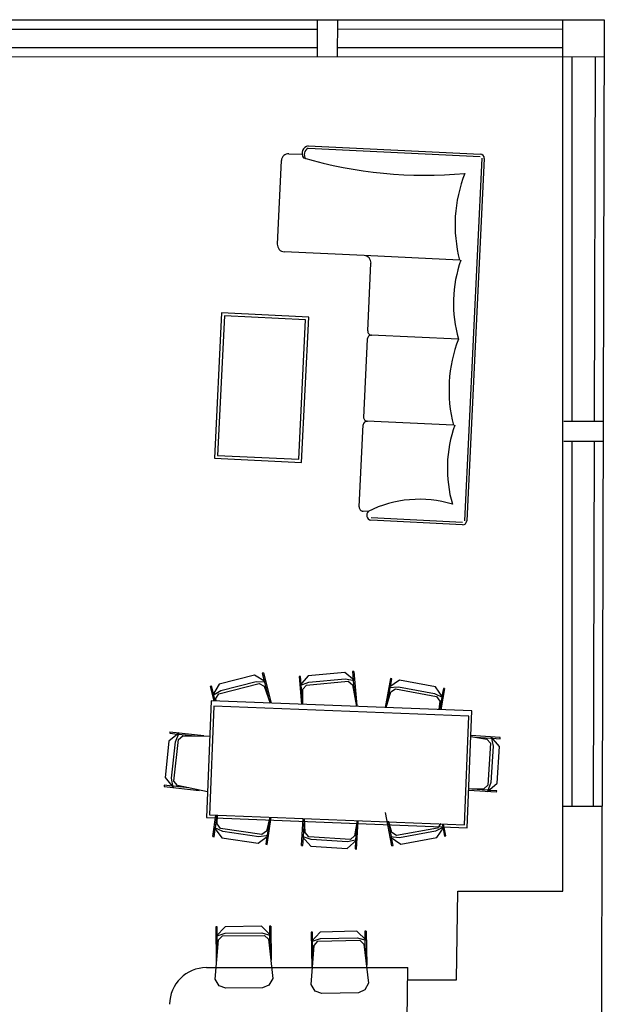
# Model space of a CAD drawing. Header units: inches. Extents: x -3371 to 2763, y -983 to 646.
# Tile 63 of 96: x 302 to 492, y 325 to 646. Entities that reach past the tile are written whole.
import ezdxf

# ---------------------------------------------------------------- set-up
doc = ezdxf.new("R2010")
doc.units = ezdxf.units.IN
doc.header["$LTSCALE"] = 12
doc.header["$MEASUREMENT"] = 0
for name, color, linetype in [('02', 2, 'Continuous'), ('White', 7, 'Continuous'), ('图层2', 8, 'Continuous'), ('图层8', 8, 'Continuous')]:
    doc.layers.add(name, color=color, linetype=linetype)

msp = doc.modelspace()

# ---------------------------------------------------------------- linework, layer by layer
at = {"color": 7}
for p, q in [((445.24, 567.56), (414.14, 569.06)), ((444.89, 541.88), (416.43, 543.16)), ((443.26, 513.82), (415.06, 515.19))]:
    msp.add_line(p, q, dxfattribs=at)
at = {"color": 7, "linetype": 'ByBlock'}
for p, q in [((366.3, 350.53), (365.87, 350.52)), ((365.87, 350.52), (366, 339.03)), ((368.85, 350.56), (365.91, 347.54)), ((366.33, 347.97), (366.3, 350.53)), ((380.78, 350.7), (368.85, 350.56)), ((383.79, 347.75), (380.78, 350.7)), ((383.76, 350.73), (383.33, 350.73)), ((383.33, 350.73), (383.36, 348.17)), ((383.76, 350.73), (383.89, 339.66)), ((365.64, 333.48), (366.77, 346.28)), ((365.91, 347.54), (368.88, 348.43)), ((366.39, 342.44), (366.33, 347.55)), ((366.77, 346.28), (368.03, 347.57)), ((368.03, 347.57), (381.66, 347.73)), ((368.88, 348.43), (380.8, 348.57)), ((380.8, 348.57), (383.79, 347.75)), ((381.66, 347.73), (382.96, 346.46)), ((382.96, 346.46), (384.38, 333.7)), ((383.37, 347.75), (383.43, 342.63)), ((397.32, 348.75), (396.89, 348.74)), ((396.89, 348.74), (397.17, 337.24)), ((399.87, 348.81), (396.97, 345.76)), ((396.97, 345.76), (399.93, 346.68)), ((397.38, 346.19), (397.32, 348.75)), ((411.8, 349.1), (399.87, 348.81)), ((399.93, 346.68), (411.85, 346.97)), ((414.85, 346.19), (411.8, 349.1)), ((411.85, 346.97), (414.85, 346.19)), ((414.78, 349.17), (414.35, 349.16)), ((414.35, 349.16), (414.41, 346.6)), ((414.78, 349.17), (415.04, 338.1)), ((396.88, 331.7), (397.85, 344.5)), ((397.51, 340.66), (397.39, 345.77)), ((397.85, 344.5), (399.09, 345.81)), ((399.09, 345.81), (412.72, 346.14)), ((412.72, 346.14), (414.03, 344.89)), ((414.03, 344.89), (415.61, 332.15)), ((414.42, 346.18), (414.55, 341.07)), ((366.94, 331.37), (365.64, 333.48)), ((384.38, 333.7), (383.13, 331.56)), ((369.08, 330.54), (366.94, 331.37)), ((381.01, 330.68), (369.08, 330.54)), ((383.13, 331.56), (381.01, 330.68)), ((398.21, 329.6), (396.88, 331.7)), ((415.61, 332.15), (414.39, 329.99)), ((400.36, 328.8), (398.21, 329.6)), ((412.28, 329.09), (400.36, 328.8)), ((414.39, 329.99), (412.28, 329.09))]:
    msp.add_line(p, q, dxfattribs=at)
at = {"layer": '02', "color": 7}
for p, q in [((367.73, 550.41), (365.45, 503.13)), ((396.1, 549.03), (367.73, 550.41)), ((393.81, 501.75), (396.1, 549.03)), ((365.45, 503.13), (393.81, 501.75))]:
    msp.add_line(p, q, dxfattribs=at)
at = {"layer": 'White', "color": 7}
for p, q in [((268, 645.77), (492.4, 645.88)), ((478.87, 362.11), (478.87, 645.87)), ((280.93, 642.78), (398.86, 642.83)), ((405.44, 642.84), (478.87, 642.87)), ((280.91, 636.78), (398.85, 636.83)), ((405.43, 636.84), (478.87, 636.87)), ((268.01, 633.77), (492.37, 633.88)), ((479.2, 515.18), (492.05, 515.18)), ((479.18, 508.67), (492.04, 508.67)), ((364.34, 424.16), (362.85, 386.12)), ((449.2, 420.83), (364.34, 424.16)), ((447.71, 382.8), (449.2, 420.83)), ((478.87, 389.85), (491.72, 389.85)), ((478.87, 362.11), (478.87, 389.85)), ((491.47, 292.64), (491.72, 389.85)), ((362.85, 386.12), (447.71, 382.8)), ((444.27, 333.32), (444.73, 362.11)), ((444.73, 362.11), (478.87, 362.11)), ((362.78, 337.25), (428.4, 337.25)), ((428.2, 320.3), (428.4, 337.25)), ((428.4, 333.26), (444.27, 333.32))]:
    msp.add_line(p, q, dxfattribs=at)
at = {"layer": 'White', "color": 7, "linetype": 'Continuous'}
for p, q in [((398.87, 645.83), (398.84, 633.83)), ((405.45, 645.84), (405.42, 633.84)), ((492.4, 645.88), (491.72, 389.85)), ((481.87, 633.87), (481.87, 515.18)), ((481.87, 632.84), (481.87, 515.18)), ((489.37, 633.88), (489.05, 515.18)), ((481.87, 508.67), (481.87, 389.85)), ((481.87, 508.67), (481.87, 389.85)), ((489.04, 508.67), (488.72, 389.85))]:
    msp.add_line(p, q, dxfattribs=at)
at = {"layer": 'White', "color": 7, "linetype": 'ByBlock'}
for p, q in [((381.34, 433.19), (380.93, 433.09)), ((380.93, 433.09), (381.56, 430.61)), ((381.34, 433.19), (383.85, 423.39)), ((407.83, 433.38), (395.95, 432.3)), ((411.06, 430.68), (407.83, 433.38)), ((410.79, 433.65), (410.37, 433.61)), ((410.37, 433.61), (410.6, 431.07)), ((410.79, 433.65), (411.8, 422.62)), ((366.81, 426.4), (380.02, 429.78)), ((378.46, 432.45), (366.9, 429.5)), ((367.43, 427.44), (378.98, 430.39)), ((382.08, 430.3), (378.46, 432.45)), ((378.98, 430.39), (382.08, 430.3)), ((380.02, 429.78), (381.57, 428.86)), ((381.67, 430.2), (382.93, 425.25)), ((393.4, 432.07), (392.98, 432.03)), ((392.98, 432.03), (393.8, 423)), ((395.95, 432.3), (393.25, 429.06)), ((393.25, 429.06), (396.14, 430.18)), ((393.64, 429.52), (393.4, 432.07)), ((395.37, 429.25), (408.94, 430.49)), ((396.14, 430.18), (408.02, 431.26)), ((408.02, 431.26), (411.06, 430.68)), ((408.94, 430.49), (410.33, 429.33)), ((410.64, 430.64), (411.1, 425.55)), ((422.8, 431.35), (421.05, 421.93)), ((425.73, 430.8), (422.25, 428.42)), ((422.75, 428.76), (423.21, 431.27)), ((423.21, 431.27), (422.8, 431.35)), ((437.45, 428.63), (425.73, 430.8)), ((364.43, 428.87), (364.01, 428.76)), ((364.01, 428.76), (365.2, 424.12)), ((365.06, 426.39), (364.43, 428.87)), ((366.9, 429.5), (364.75, 425.88)), ((364.75, 425.88), (367.43, 427.44)), ((365.89, 424.85), (366.81, 426.4)), ((381.57, 428.86), (383.56, 423.4)), ((394.14, 424.01), (393.67, 429.1)), ((394.17, 422.99), (394.21, 427.87)), ((394.21, 427.87), (395.37, 429.25)), ((410.33, 429.33), (411.69, 422.3)), ((421.38, 421.92), (422.86, 427.01)), ((421.74, 423.31), (422.67, 428.34)), ((422.25, 428.42), (425.34, 428.71)), ((422.86, 427.01), (424.35, 428.03)), ((424.35, 428.03), (437.75, 425.54)), ((425.34, 428.71), (437.06, 426.53)), ((437.06, 426.53), (439.84, 425.15)), ((439.84, 425.15), (437.45, 428.63)), ((440.38, 428.08), (439.11, 421.23)), ((439.96, 428.16), (439.5, 425.65)), ((440.38, 428.08), (439.96, 428.16)), ((365.64, 424.1), (365.16, 425.98)), ((366.01, 424.09), (365.89, 424.85)), ((437.75, 425.54), (438.77, 424.05)), ((438.77, 424.05), (438.53, 421.25)), ((439.42, 425.23), (438.68, 421.24)), ((353.87, 413.65), (350.59, 411)), ((350.91, 413.97), (350.86, 413.54)), ((350.86, 413.54), (353.4, 413.27)), ((350.91, 413.97), (361.92, 412.8)), ((352.71, 410.78), (353.87, 413.65)), ((350.59, 411), (349.34, 399.14)), ((351.45, 398.92), (352.71, 410.78)), ((352.21, 397.98), (353.65, 411.53)), ((353.65, 411.53), (355.05, 412.67)), ((353.83, 413.23), (358.91, 412.69)), ((355.05, 412.67), (363.89, 412.62)), ((448.87, 412.52), (454.18, 411.64)), ((458.49, 412.21), (448.88, 412.84)), ((450.38, 412.31), (455.48, 411.98)), ((454.18, 411.64), (455.37, 410.28)), ((455.51, 412.4), (456.17, 409.37)), ((458.29, 409.23), (455.51, 412.4)), ((455.91, 411.95), (458.46, 411.78)), ((458.46, 411.78), (458.49, 412.21)), ((455.37, 410.28), (454.48, 396.68)), ((456.17, 409.37), (455.39, 397.47)), ((457.51, 397.33), (458.29, 409.23)), ((349.34, 399.14), (351.99, 395.86)), ((351.99, 395.86), (351.45, 398.92)), ((353.35, 396.58), (352.21, 397.98)), ((349.07, 396.6), (349.02, 396.18)), ((349.02, 396.18), (360.46, 394.97)), ((351.61, 396.33), (349.07, 396.6)), ((357.11, 395.75), (352.03, 396.29)), ((363.18, 394.53), (353.35, 396.58)), ((457.31, 394.36), (448.18, 394.96)), ((453.12, 395.49), (448.2, 395.32)), ((454.37, 394.98), (449.27, 395.31)), ((454.48, 396.68), (453.12, 395.49)), ((455.39, 397.47), (454.34, 394.55)), ((454.34, 394.55), (457.51, 397.33)), ((457.34, 394.78), (454.79, 394.95)), ((457.31, 394.36), (457.34, 394.78)), ((364.85, 379.92), (365.87, 386.9)), ((365.7, 382.8), (366.3, 386.88)), ((366.31, 384.01), (366.44, 386.88)), ((383.46, 386.21), (382.32, 381.66)), ((382.55, 377.33), (383.85, 386.2)), ((383.3, 385.39), (382.56, 380.34)), ((393.78, 377.02), (394.35, 385.79)), ((394.4, 379.97), (394.73, 385.07)), ((394.91, 381.21), (394.75, 385.77)), ((411.88, 385.1), (411.06, 380.16)), ((411.63, 375.85), (412.23, 385.08)), ((423.15, 376.91), (421.15, 387.8)), ((423.03, 379.92), (422.1, 384.94)), ((423.22, 381.25), (422.22, 384.69)), ((365.27, 379.85), (365.64, 382.38)), ((368.11, 381.59), (365.28, 382.87)), ((365.28, 382.87), (367.8, 379.48)), ((367.39, 382.56), (366.31, 384.01)), ((380.87, 380.58), (367.39, 382.56)), ((379.91, 379.86), (368.11, 381.59)), ((382.32, 381.66), (380.87, 380.58)), ((411.73, 383.95), (411.4, 378.85)), ((438.11, 382.69), (424.7, 380.23)), ((437.42, 381.7), (425.7, 379.54)), ((440.2, 383.08), (437.42, 381.7)), ((437.81, 379.61), (440.2, 383.08)), ((439.13, 384.18), (438.11, 382.69)), ((439.6, 384.01), (439.78, 383)), ((439.86, 382.58), (440.32, 380.07)), ((440.74, 380.15), (440.03, 384)), ((364.85, 379.92), (365.27, 379.85)), ((367.8, 379.48), (379.6, 377.76)), ((379.6, 377.76), (382.98, 380.28)), ((382.98, 380.28), (379.91, 379.86)), ((382.5, 379.92), (382.13, 377.39)), ((396.89, 378.95), (393.97, 379.99)), ((393.97, 379.99), (396.75, 376.82)), ((394.2, 376.99), (394.37, 379.54)), ((396.1, 379.86), (394.91, 381.21)), ((409.7, 378.96), (396.1, 379.86)), ((408.79, 378.17), (396.89, 378.95)), ((408.65, 376.04), (411.82, 378.82)), ((411.82, 378.82), (408.79, 378.17)), ((411.06, 380.16), (409.7, 378.96)), ((411.37, 378.43), (411.2, 375.88)), ((425.7, 379.54), (422.61, 379.84)), ((422.61, 379.84), (426.08, 377.45)), ((423.57, 376.99), (423.11, 379.5)), ((424.7, 380.23), (423.22, 381.25)), ((426.08, 377.45), (437.81, 379.61)), ((440.32, 380.07), (440.74, 380.15)), ((382.13, 377.39), (382.55, 377.33)), ((393.78, 377.02), (394.2, 376.99)), ((396.75, 376.82), (408.65, 376.04)), ((411.2, 375.88), (411.63, 375.85)), ((423.15, 376.91), (423.57, 376.99))]:
    msp.add_line(p, q, dxfattribs=at)
at = {"layer": 'White', "color": 7, "ltscale": 300}
for p, q in [((365.17, 422.35), (363.78, 386.98)), ((448.23, 419.1), (365.17, 422.35)), ((446.85, 383.73), (448.23, 419.1)), ((363.78, 386.98), (446.85, 383.73))]:
    msp.add_line(p, q, dxfattribs=at)
at = {"layer": 'White', "color": 7, "linetype": 'Continuous'}
msp.add_arc((362.78, 325.25), 12, 90, 179.7419, dxfattribs=at)
at = {"layer": '图层2', "color": 7, "linetype": 'ByBlock'}
for p, q in [((395.97, 604.81), (452.03, 602.1)), ((385.89, 572.8), (387.21, 600)), ((389.68, 602.25), (393.89, 602.05)), ((453.28, 600.72), (447.57, 482.7)), ((414.14, 569.06), (388.14, 570.32)), ((415.32, 544.54), (416.39, 566.59)), ((415.2, 541.9), (413.96, 516.36)), ((412.55, 487.26), (413.85, 514.07)), ((415.53, 485.79), (413.79, 485.88)), ((446.19, 481.45), (416.3, 482.89))]:
    msp.add_line(p, q, dxfattribs=at)
for centre, radius, start, end in [((396.39, 602.38), 2.47, 99.7156, 216.1237), ((389.57, 599.89), 2.37, 87.2274, 177.2274), ((433.85, 734.43), 139.22, 253.5352, 275.4028), ((451.97, 600.78), 1.32, 357.2274, 87.2274), ((489.74, 579.03), 45.96, 158.565, 194.4601), ((388.25, 572.69), 2.37, 177.2274, 267.2274), ((414.03, 566.7), 2.37, 357.2274, 87.2274), ((484.92, 553.51), 41.68, 160.2339, 196.2103), ((416.51, 541.84), 1.32, 87.2274, 177.2274), ((416.64, 544.46), 1.32, 177.2274, 267.2274), ((487.76, 525.3), 45.96, 158.8528, 194.4601), ((415.27, 516.49), 1.32, 177.2274, 267.2274), ((415.15, 513.86), 1.32, 87.2274, 177.2274), ((482.94, 499.78), 41.68, 160.2339, 196.2103), ((432.15, 452.81), 36.93, 73.057, 116.7715), ((413.87, 487.19), 1.32, 177.2274, 267.2274), ((416.72, 484.56), 1.72, 134.3283, 256.0459), ((446.25, 482.76), 1.32, 267.2274, 357.2274)]:
    msp.add_arc(centre, radius, start, end, dxfattribs=at)
at = {"layer": '图层8', "color": 7, "linetype": 'ByBlock'}
for p, q in [((395.93, 604.05), (451.99, 601.33)), ((452.52, 600.75), (446.8, 482.74)), ((446.22, 482.21), (416.43, 483.65))]:
    msp.add_line(p, q, dxfattribs=at)
at = {"layer": '图层8', "color": 7}
for p, q in [((368.63, 549.41), (366.44, 504.03)), ((395.11, 548.13), (368.63, 549.41)), ((392.91, 502.74), (395.11, 548.13)), ((366.44, 504.03), (392.91, 502.74))]:
    msp.add_line(p, q, dxfattribs=at)
at = {"layer": '图层8', "color": 7, "linetype": 'ByBlock'}
msp.add_arc((397.06, 601.93), 2.4, 118.0689, 215.6438, dxfattribs=at)

doc.saveas('drawing.dxf')
